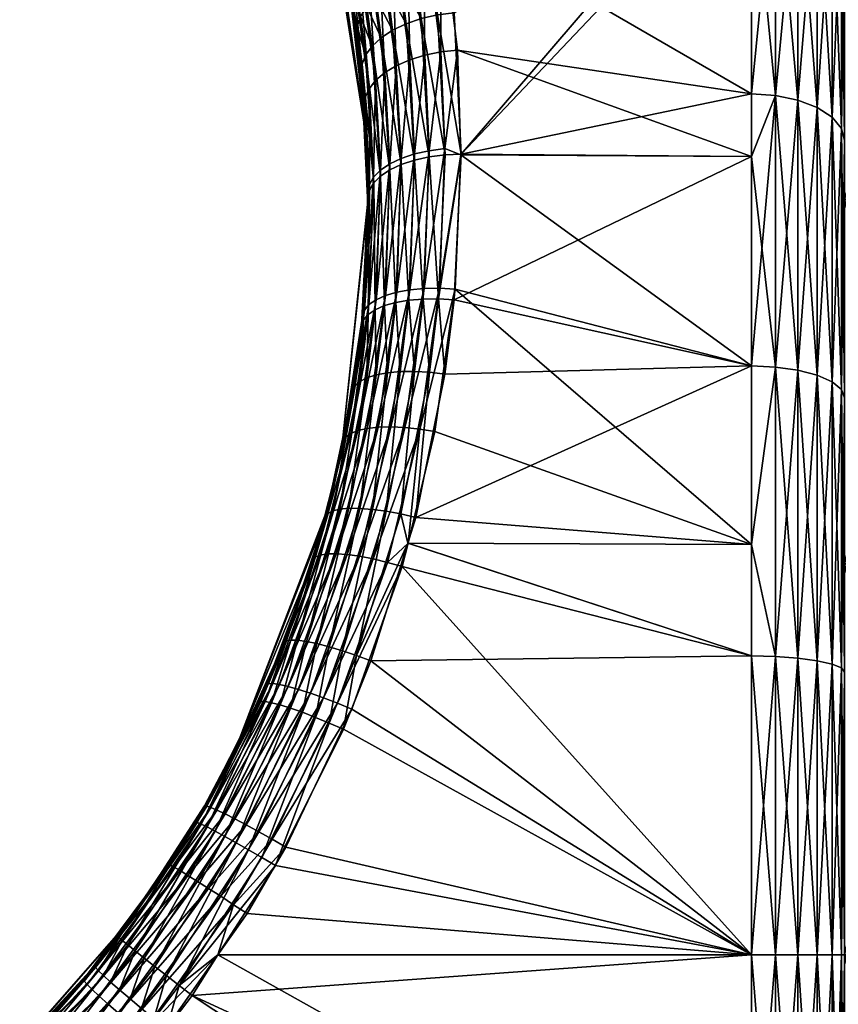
# Model space of a CAD drawing. Extents: x -0.052 to 0.015, y -0.104 to -0.001.
# Tile 10 of 256: x -0.025 to -0.016, y -0.086 to -0.076. Entities that reach past the tile are written whole.
import ezdxf

# ---------------------------------------------------------------- set-up
doc = ezdxf.new("R2010")
doc.units = 0
doc.layers.add('mesh', color=7, linetype='CONTINUOUS')

msp = doc.modelspace()

# ---------------------------------------------------------------- meshes
at = {"layer": 'mesh'}
mesh = msp.add_polyface(dxfattribs=at)
corners = [(-0.0158, -0.081494, 0.015366), (-0.0148, -0.077579, 0.013744), (-0.0148, -0.081494, 0.015366), (-0.0158, -0.077579, 0.013744), (-0.0148, -0.074217, 0.011165), (-0.0158, -0.074217, 0.011165), (-0.0158, -0.074217, -0.011793), (-0.0148, -0.077579, -0.014372), (-0.0148, -0.074217, -0.011793), (-0.0158, -0.077579, -0.014372), (-0.0148, -0.081494, -0.015994), (-0.0158, -0.081494, -0.015994), (-0.0158, -0.07971, -0.016759), (-0.0158, -0.076945, -0.015469), (-0.0158, -0.074446, -0.01372), (-0.0158, -0.082656, -0.017548), (-0.0158, -0.074446, 0.013092), (-0.0158, -0.076945, 0.014841), (-0.0158, -0.07971, 0.016131), (-0.0158, -0.082656, 0.01692), (-0.016093, -0.079468, 0.016795), (-0.015934, -0.079539, 0.0166), (-0.016093, -0.082534, 0.017617), (-0.015934, -0.076695, 0.015274), (-0.016093, -0.076592, 0.015454), (-0.015934, -0.074125, 0.013475), (-0.016093, -0.073992, 0.013633), (-0.016093, -0.073992, -0.014261), (-0.015934, -0.076695, -0.015902), (-0.015934, -0.074125, -0.014103), (-0.016093, -0.076592, -0.016082), (-0.015934, -0.079539, -0.017228), (-0.016093, -0.079468, -0.017423), (-0.015934, -0.08257, -0.018041), (-0.016093, -0.082534, -0.018245), (-0.015834, -0.079621, 0.016374), (-0.015934, -0.08257, 0.017413), (-0.015834, -0.076816, 0.015066), (-0.015834, -0.07428, 0.01329), (-0.015834, -0.076816, -0.015694), (-0.015834, -0.07428, -0.013918), (-0.015834, -0.079621, -0.017002), (-0.015834, -0.082611, -0.017803), (-0.015834, -0.082611, 0.017175), (-0.0158, -0.072289, 0.010935), (-0.0148, -0.050572, 0.016329), (-0.0148, -0.083403, 0.016321), (-0.014772, -0.051885, -0.017693), (-0.014766, -0.083403, -0.017717), (-0.014666, -0.083403, -0.017958), (-0.0148, -0.05055, -0.017458), (-0.0148, -0.083403, -0.017458), (-0.014772, -0.051885, 0.016555), (-0.014766, -0.083403, 0.01658), (-0.014689, -0.053049, 0.016749), (-0.014666, -0.083403, 0.016821)]
mesh.append_faces([[corners[k] for k in face] for face in [(0, 1, 2, 2), (3, 1, 0, 0), (3, 4, 1, 1), (5, 4, 3, 3), (6, 7, 8, 8), (9, 7, 6, 6), (9, 10, 7, 7), (11, 10, 9, 9), (9, 12, 11, 11), (9, 13, 12, 12), (6, 13, 9, 9), (6, 14, 13, 13), (12, 15, 11, 11), (3, 16, 5, 5), (3, 17, 16, 16), (0, 17, 3, 3), (0, 18, 17, 17), (0, 19, 18, 18), (20, 21, 22, 22), (20, 23, 21, 21), (24, 23, 20, 20), (24, 25, 23, 23), (26, 25, 24, 24), (27, 28, 29, 29), (30, 28, 27, 27), (30, 31, 28, 28), (32, 31, 30, 30), (32, 33, 31, 31), (34, 33, 32, 32), (21, 35, 36, 36), (21, 37, 35, 35), (23, 37, 21, 21), (23, 38, 37, 37), (25, 38, 23, 23), (29, 39, 40, 40), (28, 39, 29, 29), (28, 41, 39, 39), (31, 41, 28, 28), (31, 42, 41, 41), (33, 42, 31, 31), (35, 18, 43, 43), (35, 17, 18, 18), (37, 17, 35, 35), (37, 16, 17, 17), (38, 16, 37, 37), (38, 44, 16, 16), (40, 13, 14, 14), (39, 13, 40, 40), (39, 12, 13, 13), (41, 12, 39, 39), (41, 15, 12, 12), (42, 15, 41, 41), (2, 45, 46, 46), (47, 48, 49, 49), (50, 51, 48, 48), (46, 52, 53, 53), (54, 55, 53, 53)]])
mesh = msp.add_polyface(dxfattribs=at)
corners = [(-0.0158, -0.074217, 0.011165), (-0.0148, -0.071637, 0.007803), (-0.0148, -0.074217, 0.011165), (-0.0158, -0.071637, 0.007803), (-0.0148, -0.070015, 0.003887), (-0.0158, -0.070015, 0.003887), (-0.0148, -0.069462, -0.000314), (-0.0158, -0.069462, -0.000314), (-0.0148, -0.070015, -0.004515), (-0.0158, -0.070015, -0.004515), (-0.0148, -0.071637, -0.008431), (-0.0158, -0.071637, -0.008431), (-0.0148, -0.074217, -0.011793), (-0.0158, -0.074217, -0.011793), (-0.0158, -0.068461, -0.003353), (-0.0158, -0.072289, -0.011563), (-0.0158, -0.07054, -0.009064), (-0.0158, -0.069251, -0.006299), (-0.0158, -0.074446, -0.01372), (-0.0158, -0.069251, 0.005671), (-0.0158, -0.07054, 0.008436), (-0.0158, -0.072289, 0.010935), (-0.0158, -0.074446, 0.013092), (-0.016093, -0.073992, 0.013633), (-0.015934, -0.071906, 0.011256), (-0.015934, -0.074125, 0.013475), (-0.016093, -0.071748, 0.011389), (-0.015934, -0.070107, 0.008686), (-0.016093, -0.069927, 0.00879), (-0.015934, -0.068781, 0.005842), (-0.016093, -0.069927, -0.009418), (-0.015934, -0.071906, -0.011884), (-0.015934, -0.070107, -0.009314), (-0.016093, -0.071748, -0.012017), (-0.015934, -0.074125, -0.014103), (-0.016093, -0.073992, -0.014261), (-0.015834, -0.072091, 0.011101), (-0.015834, -0.07428, 0.01329), (-0.015834, -0.070316, 0.008565), (-0.015834, -0.069007, 0.00576), (-0.015834, -0.070316, -0.009193), (-0.015934, -0.068781, -0.00647), (-0.015834, -0.072091, -0.011729), (-0.015834, -0.07428, -0.013918), (-0.015834, -0.069007, -0.006388), (-0.0148, -0.05055, -0.017458), (-0.0148, -0.077579, -0.014372), (-0.0148, -0.081494, -0.015994), (-0.0148, -0.077579, 0.013744), (-0.0148, -0.050572, 0.016329), (-0.0148, -0.081494, 0.015366)]
mesh.append_faces([[corners[k] for k in face] for face in [(0, 1, 2, 2), (3, 1, 0, 0), (3, 4, 1, 1), (5, 4, 3, 3), (5, 6, 4, 4), (7, 6, 5, 5), (7, 8, 6, 6), (9, 8, 7, 7), (9, 10, 8, 8), (11, 10, 9, 9), (11, 12, 10, 10), (13, 12, 11, 11), (7, 14, 9, 9), (11, 15, 13, 13), (11, 16, 15, 15), (9, 16, 11, 11), (9, 17, 16, 16), (15, 18, 13, 13), (3, 19, 5, 5), (3, 20, 19, 19), (0, 20, 3, 3), (0, 21, 20, 20), (22, 21, 0, 0), (23, 24, 25, 25), (26, 24, 23, 23), (26, 27, 24, 24), (28, 27, 26, 26), (28, 29, 27, 27), (30, 31, 32, 32), (33, 31, 30, 30), (33, 34, 31, 31), (35, 34, 33, 33), (25, 36, 37, 37), (24, 36, 25, 25), (24, 38, 36, 36), (27, 38, 24, 24), (27, 39, 38, 38), (29, 39, 27, 27), (32, 40, 41, 41), (32, 42, 40, 40), (31, 42, 32, 32), (31, 43, 42, 42), (34, 43, 31, 31), (36, 21, 37, 37), (36, 20, 21, 21), (38, 20, 36, 36), (38, 19, 20, 20), (39, 19, 38, 38), (44, 16, 17, 17), (40, 16, 44, 44), (40, 15, 16, 16), (42, 15, 40, 40), (42, 18, 15, 15), (43, 18, 42, 42), (45, 12, 46, 46), (47, 45, 46, 46), (48, 49, 50, 50)]])
mesh = msp.add_polyface(dxfattribs=at)
corners = [(-0.043417, -0.08646, -0.017754), (-0.043019, -0.086837, -0.017707), (-0.044439, -0.08522, -0.000317), (-0.045154, -0.071047, -0.000686), (-0.043636, -0.068952, 0.001483), (-0.043567, -0.068874, 0.000237), (-0.043842, -0.069189, 0.003158), (-0.043592, -0.068901, -0.00147), (-0.043752, -0.069084, -0.00317), (-0.043469, -0.086404, 0.017131), (-0.044078, -0.085695, 0.017175), (-0.043019, -0.086837, 0.017078), (-0.041835, -0.087896, -0.000142), (-0.025749, -0.087698, -0.000171), (-0.024907, -0.086956, -0.017701), (-0.024732, -0.086767, -0.017717), (-0.024737, -0.086762, 0.017087), (-0.02505, -0.087092, 0.017056), (-0.02344, -0.085282, -0.000308), (-0.043474, -0.086422, 0.01731), (-0.02505, -0.087115, 0.017239), (-0.023975, -0.085961, 0.017162), (-0.025427, -0.08743, 0.017008), (-0.023967, -0.085976, 0.01734), (-0.024906, -0.086978, -0.017883), (-0.023847, -0.085832, -0.017974), (-0.043422, -0.086479, -0.017934), (-0.044424, -0.085268, -0.017988), (-0.04227, -0.08757, -0.017803), (-0.042273, -0.087545, -0.017617), (-0.024829, -0.087426, 0.01785), (-0.0236, -0.086322, 0.018039), (-0.024728, -0.087546, 0.017947), (-0.043664, -0.086755, -0.018538), (-0.044814, -0.08556, -0.018681), (-0.04377, -0.086862, -0.018637), (-0.024914, -0.08732, 0.017726), (-0.023711, -0.086224, 0.01794), (-0.043573, -0.08666, -0.018415), (-0.044699, -0.085474, -0.018581), (-0.044599, -0.0854, -0.018458), (-0.043627, -0.086601, 0.017791), (-0.043718, -0.086695, 0.017915), (-0.044466, -0.085582, 0.017829), (-0.02498, -0.087231, 0.01758), (-0.023805, -0.086137, 0.017816), (-0.023881, -0.086066, 0.017672), (-0.043501, -0.08658, -0.018269), (-0.042332, -0.087695, -0.018148), (-0.044519, -0.08534, -0.018315), (-0.043554, -0.086523, 0.017646), (-0.044387, -0.085519, 0.017686), (-0.025026, -0.087161, 0.017415), (-0.023936, -0.086012, 0.017511), (-0.024881, -0.087024, -0.018059), (-0.024834, -0.087091, -0.018223), (-0.023815, -0.085866, -0.018145), (-0.04345, -0.086519, -0.018107), (-0.04229, -0.08762, -0.017982), (-0.04446, -0.085296, -0.018156), (-0.043503, -0.086462, 0.017484), (-0.044329, -0.085472, 0.017527), (-0.044294, -0.085442, 0.017358), (-0.043825, -0.086802, 0.018013), (-0.04276, -0.088102, 0.017961), (-0.043944, -0.086918, 0.018083), (-0.042652, -0.087965, 0.017896), (-0.042555, -0.087838, 0.0178), (-0.042474, -0.087724, 0.017677), (-0.042411, -0.087629, 0.017529), (-0.042368, -0.087554, 0.017363), (-0.042348, -0.087504, 0.017185)]
mesh.append_faces([[corners[k] for k in face] for face in [(0, 1, 2, 2), (3, 4, 5, 5), (3, 6, 4, 4), (3, 7, 8, 8), (2, 9, 10, 10), (2, 11, 9, 9), (1, 11, 2, 2), (1, 12, 11, 11), (13, 14, 15, 15), (13, 16, 17, 17), (15, 18, 16, 16), (19, 9, 11, 11), (20, 16, 21, 21), (20, 17, 16, 16), (22, 17, 20, 20), (21, 23, 20, 20), (24, 15, 14, 14), (25, 15, 24, 24), (26, 0, 27, 27), (26, 1, 0, 0), (28, 1, 26, 26), (28, 29, 1, 1), (30, 31, 32, 32), (33, 34, 35, 35), (36, 37, 30, 30), (38, 39, 33, 33), (40, 39, 38, 38), (41, 42, 43, 43), (44, 45, 36, 36), (46, 45, 44, 44), (47, 38, 48, 48), (47, 40, 38, 38), (49, 40, 47, 47), (50, 41, 51, 51), (52, 46, 44, 44), (53, 46, 52, 52), (54, 55, 56, 56), (57, 47, 58, 58), (57, 49, 47, 47), (59, 49, 57, 57), (60, 50, 61, 61), (20, 53, 52, 52), (23, 53, 20, 20), (24, 54, 25, 25), (26, 57, 28, 28), (26, 59, 57, 57), (27, 59, 26, 26), (19, 60, 62, 62), (62, 9, 19, 19), (62, 10, 9, 9), (63, 64, 65, 65), (42, 66, 63, 63), (41, 67, 42, 42), (50, 68, 41, 41), (60, 69, 50, 50), (19, 70, 60, 60), (11, 71, 19, 19)]])
mesh = msp.add_polyface(dxfattribs=at)
corners = [(-0.020934, -0.076929, 0.000125), (-0.021291, -0.074491, -0.013555), (-0.021352, -0.074287, -0.013344), (-0.021037, -0.075823, -0.01467), (-0.020989, -0.076226, -0.014963), (-0.021491, -0.073766, 0.000221), (-0.0214, -0.074075, 0.012526), (-0.021352, -0.074286, 0.012717), (-0.021122, -0.07529, 0.013624), (-0.020956, -0.076578, 0.014576), (-0.020948, -0.076484, 0.014728), (-0.021124, -0.075178, 0.013773), (-0.021417, -0.073945, 0.012671), (-0.020983, -0.076127, -0.015114), (-0.021035, -0.075719, -0.01482), (-0.021303, -0.074367, -0.013701), (-0.021689, -0.073113, -0.012416), (-0.020809, -0.074745, 0.014267), (-0.020979, -0.07332, 0.013213), (-0.020663, -0.07466, 0.014345), (-0.021127, -0.073426, 0.013144), (-0.021003, -0.073878, -0.014182), (-0.020566, -0.075248, -0.015403), (-0.020855, -0.073779, -0.014254), (-0.020711, -0.075324, -0.015323), (-0.020932, -0.074843, 0.014168), (-0.020738, -0.076216, 0.015135), (-0.021248, -0.073546, 0.013051), (-0.021125, -0.07399, -0.014087), (-0.020835, -0.075412, -0.015221), (-0.020777, -0.075841, -0.015518), (-0.020654, -0.07576, -0.015622), (-0.020837, -0.0763, 0.015012), (-0.021028, -0.07495, 0.014049), (-0.02134, -0.073676, 0.012938), (-0.021218, -0.074112, -0.013972), (-0.020932, -0.075509, -0.0151), (-0.020875, -0.075931, -0.015396), (-0.020684, -0.07726, -0.016376), (-0.020907, -0.07639, 0.014875), (-0.021093, -0.075063, 0.013916), (-0.021396, -0.073811, 0.01281), (-0.021278, -0.074239, -0.013841), (-0.020999, -0.075613, -0.014965), (-0.020945, -0.076027, -0.01526), (-0.020784, -0.077327, -0.01625), (-0.020857, -0.077401, -0.01611)]
mesh.append_faces([[corners[k] for k in face] for face in [(0, 1, 2, 2), (0, 3, 1, 1), (4, 3, 0, 0), (5, 6, 7, 7), (0, 8, 9, 9), (0, 7, 8, 8), (2, 7, 0, 0), (2, 5, 7, 7), (10, 9, 11, 11), (12, 7, 6, 6), (11, 7, 12, 12), (11, 8, 7, 7), (9, 8, 11, 11), (13, 3, 4, 4), (14, 3, 13, 13), (14, 1, 3, 3), (15, 1, 14, 14), (15, 2, 1, 1), (16, 2, 15, 15), (17, 18, 19, 19), (20, 18, 17, 17), (21, 22, 23, 23), (24, 22, 21, 21), (25, 17, 26, 26), (25, 20, 17, 17), (27, 20, 25, 25), (28, 24, 21, 21), (29, 24, 28, 28), (30, 31, 29, 29), (32, 25, 26, 26), (33, 25, 32, 32), (33, 27, 25, 25), (34, 27, 33, 33), (35, 29, 28, 28), (36, 29, 35, 35), (36, 30, 29, 29), (37, 30, 36, 36), (37, 38, 30, 30), (39, 33, 32, 32), (40, 33, 39, 39), (40, 34, 33, 33), (41, 34, 40, 40), (42, 36, 35, 35), (43, 36, 42, 42), (43, 37, 36, 36), (44, 37, 43, 43), (44, 45, 37, 37), (10, 40, 39, 39), (11, 40, 10, 10), (11, 41, 40, 40), (12, 41, 11, 11), (15, 43, 42, 42), (14, 43, 15, 15), (14, 44, 43, 43), (13, 44, 14, 14), (13, 46, 44, 44)]])
mesh = msp.add_polyface(dxfattribs=at)
corners = [(-0.020137, -0.074509, 0.014421), (-0.0168, -0.076445, 0.015707), (-0.019959, -0.075976, 0.015427), (-0.0168, -0.073804, 0.013858), (-0.02037, -0.073437, 0.013522), (-0.0168, -0.073453, -0.014136), (-0.020047, -0.075116, -0.015491), (-0.019994, -0.075574, -0.0158), (-0.02032, -0.073599, -0.014311), (-0.0168, -0.073804, -0.014486), (-0.0168, -0.076445, -0.016335), (-0.016541, -0.076462, -0.016306), (-0.016541, -0.073826, -0.01446), (-0.016541, -0.073826, 0.013832), (-0.016541, -0.076462, 0.015678), (-0.0163, -0.07389, 0.013755), (-0.0163, -0.076512, 0.015591), (-0.0163, -0.076512, -0.016219), (-0.0163, -0.07389, -0.014383), (-0.016093, -0.073992, 0.013633), (-0.016093, -0.076592, 0.015454), (-0.016093, -0.076592, -0.016082), (-0.016093, -0.073992, -0.014261), (-0.020137, -0.075994, 0.01542), (-0.020092, -0.077033, 0.016015), (-0.020321, -0.07454, 0.014423), (-0.020507, -0.073637, -0.01432), (-0.020228, -0.075142, -0.015489), (-0.020173, -0.075596, -0.015795), (-0.020309, -0.076029, 0.015385), (-0.02026, -0.077055, 0.015976), (-0.020498, -0.074591, 0.014397), (-0.020627, -0.073167, 0.013272), (-0.020688, -0.073698, -0.014301), (-0.020403, -0.075187, -0.015459), (-0.020347, -0.075636, -0.015763), (-0.020091, -0.0771, -0.016679), (-0.02026, -0.077121, -0.016639), (-0.02047, -0.076078, 0.015325), (-0.020663, -0.07466, 0.014345), (-0.02081, -0.073232, 0.013257), (-0.020855, -0.073779, -0.014254), (-0.020566, -0.075248, -0.015403), (-0.020509, -0.075691, -0.015705), (-0.020418, -0.077156, -0.016574), (-0.020615, -0.076142, 0.015241), (-0.020809, -0.074745, 0.014267), (-0.020711, -0.075324, -0.015323), (-0.020654, -0.07576, -0.015622), (-0.020561, -0.077203, -0.016485), (-0.020738, -0.076216, 0.015135), (-0.020835, -0.075412, -0.015221), (-0.020777, -0.075841, -0.015518), (-0.019917, -0.077093, -0.016692)]
mesh.append_faces([[corners[k] for k in face] for face in [(0, 1, 2, 2), (0, 3, 1, 1), (4, 3, 0, 0), (5, 6, 7, 7), (5, 8, 6, 6), (9, 10, 11, 11), (12, 9, 11, 11), (13, 1, 3, 3), (14, 1, 13, 13), (14, 15, 16, 16), (13, 15, 14, 14), (12, 17, 18, 18), (11, 17, 12, 12), (16, 19, 20, 20), (15, 19, 16, 16), (18, 21, 22, 22), (17, 21, 18, 18), (23, 2, 24, 24), (23, 0, 2, 2), (23, 25, 0, 0), (26, 6, 8, 8), (27, 6, 26, 26), (27, 7, 6, 6), (28, 7, 27, 27), (29, 23, 30, 30), (29, 25, 23, 23), (31, 25, 29, 29), (31, 32, 25, 25), (33, 27, 26, 26), (34, 27, 33, 33), (34, 28, 27, 27), (35, 28, 34, 34), (35, 36, 28, 28), (37, 36, 35, 35), (38, 31, 29, 29), (39, 31, 38, 38), (39, 40, 31, 31), (41, 34, 33, 33), (42, 34, 41, 41), (42, 35, 34, 34), (43, 35, 42, 42), (43, 37, 35, 35), (44, 37, 43, 43), (45, 39, 38, 38), (46, 39, 45, 45), (47, 43, 42, 42), (48, 43, 47, 47), (48, 44, 43, 43), (49, 44, 48, 48), (50, 46, 45, 45), (51, 48, 47, 47), (52, 49, 48, 48), (7, 53, 5, 5), (53, 9, 5, 5), (53, 10, 9, 9), (28, 53, 7, 7), (36, 53, 28, 28)]])
mesh = msp.add_polyface(dxfattribs=at)
corners = [(-0.020934, -0.076929, 0.000125), (-0.020918, -0.0775, 0.015145), (-0.020924, -0.077634, 0.015213), (-0.020956, -0.076578, 0.014576), (-0.021206, -0.080311, -0.000097), (-0.020977, -0.078832, 0.015825), (-0.020948, -0.076484, 0.014728), (-0.020903, -0.077418, 0.015299), (-0.020957, -0.078768, 0.015981), (-0.021178, -0.080178, 0.016358), (-0.020983, -0.076127, -0.015114), (-0.020989, -0.076226, -0.014963), (-0.020902, -0.077479, -0.015961), (-0.020966, -0.078871, -0.016655), (-0.020987, -0.078933, -0.016498), (-0.021057, -0.079581, -0.016947), (-0.02061, -0.078576, 0.016519), (-0.020469, -0.078551, 0.016612), (-0.020809, -0.080026, 0.017068), (-0.02071, -0.079441, -0.017492), (-0.020572, -0.079429, -0.017588), (-0.020619, -0.078685, -0.017194), (-0.020732, -0.078612, 0.016406), (-0.020929, -0.080039, 0.016952), (-0.020685, -0.077197, 0.015714), (-0.020562, -0.077138, 0.015823), (-0.020738, -0.076216, 0.015135), (-0.020615, -0.076142, 0.015241), (-0.020684, -0.07726, -0.016376), (-0.020561, -0.077203, -0.016485), (-0.020777, -0.075841, -0.015518), (-0.020741, -0.078719, -0.01708), (-0.020831, -0.079463, -0.017377), (-0.020832, -0.078657, 0.016276), (-0.021028, -0.080061, 0.016819), (-0.020785, -0.077264, 0.015588), (-0.020837, -0.0763, 0.015012), (-0.020784, -0.077327, -0.01625), (-0.020875, -0.075931, -0.015396), (-0.020842, -0.078763, -0.01695), (-0.020931, -0.079495, -0.017245), (-0.020908, -0.078709, 0.016133), (-0.021104, -0.080092, 0.016673), (-0.020858, -0.077339, 0.015448), (-0.020907, -0.07639, 0.014875), (-0.020857, -0.077401, -0.01611), (-0.020945, -0.076027, -0.01526), (-0.020917, -0.078814, -0.016807), (-0.021007, -0.079534, -0.0171), (-0.020921, -0.077634, -0.015844)]
mesh.append_faces([[corners[k] for k in face] for face in [(0, 1, 2, 2), (0, 3, 1, 1), (4, 2, 5, 5), (6, 1, 3, 3), (7, 1, 6, 6), (7, 2, 1, 1), (8, 2, 7, 7), (8, 5, 2, 2), (9, 5, 8, 8), (10, 11, 12, 12), (13, 14, 15, 15), (16, 17, 18, 18), (19, 20, 21, 21), (22, 16, 23, 23), (24, 25, 22, 22), (26, 27, 24, 24), (28, 29, 30, 30), (31, 21, 28, 28), (31, 19, 21, 21), (32, 19, 31, 31), (33, 22, 34, 34), (33, 24, 22, 22), (35, 24, 33, 33), (35, 26, 24, 24), (36, 26, 35, 35), (37, 28, 38, 38), (37, 31, 28, 28), (39, 31, 37, 37), (39, 32, 31, 31), (40, 32, 39, 39), (41, 33, 42, 42), (41, 35, 33, 33), (43, 35, 41, 41), (43, 36, 35, 35), (44, 36, 43, 43), (45, 37, 46, 46), (45, 39, 37, 37), (47, 39, 45, 45), (47, 40, 39, 39), (48, 40, 47, 47), (8, 43, 41, 41), (7, 43, 8, 8), (7, 44, 43, 43), (6, 44, 7, 7), (12, 45, 10, 10), (12, 47, 45, 45), (13, 47, 12, 12), (13, 48, 47, 47), (15, 48, 13, 13), (4, 14, 49, 49), (49, 2, 4, 4), (49, 0, 2, 2), (49, 11, 0, 0), (13, 49, 14, 14), (12, 49, 13, 13), (11, 49, 12, 12)]])
mesh = msp.add_polyface(dxfattribs=at)
corners = [(-0.019959, -0.075976, 0.015427), (-0.0168, -0.076445, 0.015707), (-0.0168, -0.077119, 0.016022), (-0.019993, -0.078657, -0.017423), (-0.0168, -0.079368, -0.017698), (-0.0168, -0.077119, -0.01665), (-0.020092, -0.079455, -0.01773), (-0.016541, -0.076462, 0.015678), (-0.016541, -0.079379, 0.017038), (-0.0168, -0.079368, 0.01707), (-0.016541, -0.076462, -0.016306), (-0.016541, -0.079379, -0.017666), (-0.0168, -0.076445, -0.016335), (-0.0163, -0.076512, 0.015591), (-0.0163, -0.079414, 0.016944), (-0.0163, -0.079414, -0.017572), (-0.0163, -0.076512, -0.016219), (-0.016093, -0.076592, 0.015454), (-0.016093, -0.079468, 0.016795), (-0.016093, -0.079468, -0.017423), (-0.016093, -0.076592, -0.016082), (-0.020151, -0.078533, 0.016728), (-0.019982, -0.078541, 0.016747), (-0.020363, -0.080047, 0.017288), (-0.020161, -0.078647, -0.017403), (-0.020258, -0.079436, -0.017708), (-0.020315, -0.078536, 0.016682), (-0.020522, -0.08003, 0.017239), (-0.020092, -0.077033, 0.016015), (-0.02026, -0.077055, 0.015976), (-0.020137, -0.075994, 0.01542), (-0.02026, -0.077121, -0.016639), (-0.020091, -0.0771, -0.016679), (-0.020325, -0.078649, -0.017357), (-0.02042, -0.079427, -0.01766), (-0.020469, -0.078551, 0.016612), (-0.020672, -0.080023, 0.017165), (-0.020419, -0.07709, 0.015911), (-0.020309, -0.076029, 0.015385), (-0.02047, -0.076078, 0.015325), (-0.020418, -0.077156, -0.016574), (-0.020479, -0.078662, -0.017287), (-0.020572, -0.079429, -0.017588), (-0.02061, -0.078576, 0.016519), (-0.020562, -0.077138, 0.015823), (-0.020615, -0.076142, 0.015241), (-0.020561, -0.077203, -0.016485), (-0.020619, -0.078685, -0.017194), (-0.020732, -0.078612, 0.016406), (-0.020685, -0.077197, 0.015714), (-0.020684, -0.07726, -0.016376), (-0.019921, -0.077099, 0.016064), (-0.019917, -0.077093, -0.016692)]
mesh.append_faces([[corners[k] for k in face] for face in [(0, 1, 2, 2), (3, 4, 5, 5), (3, 6, 4, 4), (7, 2, 1, 1), (8, 2, 7, 7), (8, 9, 2, 2), (10, 4, 11, 11), (10, 5, 4, 4), (12, 5, 10, 10), (8, 13, 14, 14), (7, 13, 8, 8), (10, 15, 16, 16), (11, 15, 10, 10), (14, 17, 18, 18), (13, 17, 14, 14), (16, 19, 20, 20), (15, 19, 16, 16), (21, 22, 23, 23), (24, 6, 3, 3), (25, 6, 24, 24), (26, 21, 27, 27), (26, 28, 21, 21), (29, 28, 26, 26), (29, 30, 28, 28), (31, 24, 32, 32), (33, 24, 31, 31), (33, 25, 24, 24), (34, 25, 33, 33), (35, 26, 36, 36), (35, 29, 26, 26), (37, 29, 35, 35), (37, 38, 29, 29), (39, 38, 37, 37), (40, 33, 31, 31), (41, 33, 40, 40), (41, 34, 33, 33), (42, 34, 41, 41), (43, 37, 35, 35), (44, 37, 43, 43), (44, 39, 37, 37), (45, 39, 44, 44), (46, 41, 40, 40), (47, 41, 46, 46), (47, 42, 41, 41), (48, 44, 43, 43), (49, 45, 44, 44), (50, 47, 46, 46), (51, 9, 22, 22), (51, 2, 9, 9), (0, 2, 51, 51), (52, 5, 12, 12), (3, 5, 52, 52), (21, 51, 22, 22), (28, 51, 21, 21), (28, 0, 51, 51), (24, 52, 32, 32), (24, 3, 52, 52)]])
mesh = msp.add_polyface(dxfattribs=at)
corners = [(-0.0168, -0.081285, 0.017584), (-0.020489, -0.08127, 0.01764), (-0.020199, -0.080073, 0.017311), (-0.019982, -0.078541, 0.016747), (-0.0168, -0.079368, 0.01707), (-0.0168, -0.079368, -0.017698), (-0.020405, -0.080995, -0.018207), (-0.0168, -0.081285, -0.018212), (-0.020092, -0.079455, -0.01773), (-0.021178, -0.080178, 0.016358), (-0.021384, -0.080977, 0.016595), (-0.021206, -0.080311, -0.000097), (-0.02108, -0.079634, -0.016788), (-0.020987, -0.078933, -0.016498), (-0.020977, -0.078832, 0.015825), (-0.016541, -0.079379, 0.017038), (-0.016541, -0.079379, -0.017666), (-0.0163, -0.079414, 0.016944), (-0.016541, -0.082489, 0.017871), (-0.0163, -0.082506, -0.018401), (-0.0163, -0.079414, -0.017572), (-0.016541, -0.082489, -0.018499), (-0.016093, -0.079468, 0.016795), (-0.0163, -0.082506, 0.017773), (-0.016093, -0.082534, -0.018245), (-0.016093, -0.079468, -0.017423), (-0.021155, -0.080132, 0.016518), (-0.020957, -0.078768, 0.015981), (-0.021481, -0.08142, 0.016897), (-0.020363, -0.080047, 0.017288), (-0.020258, -0.079436, -0.017708), (-0.020566, -0.080958, -0.018183), (-0.021057, -0.079581, -0.016947), (-0.020522, -0.08003, 0.017239), (-0.020864, -0.081441, 0.017634), (-0.020151, -0.078533, 0.016728), (-0.02042, -0.079427, -0.01766), (-0.020723, -0.080929, -0.018132), (-0.020672, -0.080023, 0.017165), (-0.02101, -0.081413, 0.017558), (-0.020315, -0.078536, 0.016682), (-0.020572, -0.079429, -0.017588), (-0.02087, -0.080909, -0.018057), (-0.020809, -0.080026, 0.017068), (-0.021143, -0.081395, 0.017459), (-0.020469, -0.078551, 0.016612), (-0.02071, -0.079441, -0.017492), (-0.021005, -0.080898, -0.017959), (-0.02126, -0.081386, 0.01734), (-0.020929, -0.080039, 0.016952), (-0.02061, -0.078576, 0.016519), (-0.020831, -0.079463, -0.017377), (-0.021123, -0.080897, -0.017841), (-0.021357, -0.081387, 0.017204), (-0.021028, -0.080061, 0.016819), (-0.020732, -0.078612, 0.016406), (-0.020931, -0.079495, -0.017245), (-0.021221, -0.080906, -0.017706), (-0.021104, -0.080092, 0.016673), (-0.021431, -0.081399, 0.017055), (-0.020832, -0.078657, 0.016276), (-0.021007, -0.079534, -0.0171), (-0.021296, -0.080924, -0.017558), (-0.020908, -0.078709, 0.016133), (-0.021346, -0.080952, -0.017401), (-0.021371, -0.080988, -0.01724)]
mesh.append_faces([[corners[k] for k in face] for face in [(0, 1, 2, 2), (3, 0, 2, 2), (3, 4, 0, 0), (5, 6, 7, 7), (5, 8, 6, 6), (9, 10, 11, 11), (12, 13, 11, 11), (11, 14, 9, 9), (0, 4, 15, 15), (16, 5, 7, 7), (15, 17, 18, 18), (16, 19, 20, 20), (21, 19, 16, 16), (17, 22, 23, 23), (20, 24, 25, 25), (19, 24, 20, 20), (26, 9, 27, 27), (26, 10, 9, 9), (28, 10, 26, 26), (29, 2, 1, 1), (29, 3, 2, 2), (30, 6, 8, 8), (31, 6, 30, 30), (13, 12, 32, 32), (33, 29, 34, 34), (33, 35, 29, 29), (36, 31, 30, 30), (37, 31, 36, 36), (38, 33, 39, 39), (38, 40, 33, 33), (41, 37, 36, 36), (42, 37, 41, 41), (43, 38, 44, 44), (43, 45, 38, 38), (46, 42, 41, 41), (47, 42, 46, 46), (48, 43, 44, 44), (49, 43, 48, 48), (49, 50, 43, 43), (51, 47, 46, 46), (52, 47, 51, 51), (53, 49, 48, 48), (54, 49, 53, 53), (54, 55, 49, 49), (56, 52, 51, 51), (57, 52, 56, 56), (58, 54, 59, 59), (58, 60, 54, 54), (61, 57, 56, 56), (62, 57, 61, 61), (26, 63, 58, 58), (27, 63, 26, 26), (32, 62, 61, 61), (64, 62, 32, 32), (12, 11, 65, 65), (32, 65, 64, 64), (32, 12, 65, 65)]])
mesh = msp.add_polyface(dxfattribs=at)
corners = [(-0.0168, -0.082483, 0.017905), (-0.020489, -0.08127, 0.01764), (-0.0168, -0.081285, 0.017584), (-0.02055, -0.081522, 0.017709), (-0.0168, -0.085695, 0.018186), (-0.021092, -0.083056, 0.017997), (-0.021801, -0.084536, 0.01815), (-0.0168, -0.085695, -0.018814), (-0.021183, -0.083271, -0.018654), (-0.021912, -0.084736, -0.018789), (-0.020887, -0.082535, -0.018542), (-0.0168, -0.082483, -0.018533), (-0.020491, -0.08127, -0.018267), (-0.0168, -0.081285, -0.018212), (-0.020405, -0.080995, -0.018207), (-0.016541, -0.079379, 0.017038), (-0.016541, -0.082489, 0.017871), (-0.016541, -0.085695, 0.018152), (-0.016541, -0.085695, -0.01878), (-0.016541, -0.082489, -0.018499), (-0.016541, -0.079379, -0.017666), (-0.0163, -0.082506, 0.017773), (-0.0163, -0.085695, 0.018052), (-0.0163, -0.079414, 0.016944), (-0.0163, -0.085695, -0.01868), (-0.0163, -0.082506, -0.018401), (-0.016093, -0.082534, 0.017617), (-0.016093, -0.085695, 0.017893), (-0.016093, -0.079468, 0.016795), (-0.016093, -0.085695, -0.018521), (-0.016093, -0.082534, -0.018245), (-0.021246, -0.082992, 0.017973), (-0.020709, -0.081478, 0.017685), (-0.020363, -0.080047, 0.017288), (-0.020566, -0.080958, -0.018183), (-0.021043, -0.082478, -0.018518), (-0.021336, -0.083204, -0.018631), (-0.021395, -0.082934, 0.017923), (-0.020864, -0.081441, 0.017634), (-0.020723, -0.080929, -0.018132), (-0.021194, -0.082427, -0.018467), (-0.021484, -0.083143, -0.018581), (-0.021536, -0.082884, 0.017846), (-0.02101, -0.081413, 0.017558), (-0.020522, -0.08003, 0.017239), (-0.02087, -0.080909, -0.018057), (-0.021337, -0.082385, -0.01839), (-0.021143, -0.081395, 0.017459), (-0.020672, -0.080023, 0.017165), (-0.021005, -0.080898, -0.017959), (-0.021467, -0.082351, -0.018291), (-0.021123, -0.080897, -0.017841), (-0.021221, -0.080906, -0.017706), (-0.02158, -0.082327, -0.01817), (-0.021431, -0.081399, 0.017055), (-0.021028, -0.080061, 0.016819), (-0.021357, -0.081387, 0.017204)]
mesh.append_faces([[corners[k] for k in face] for face in [(0, 1, 2, 2), (0, 3, 1, 1), (4, 3, 0, 0), (4, 5, 3, 3), (6, 5, 4, 4), (7, 8, 9, 9), (7, 10, 8, 8), (11, 10, 7, 7), (11, 12, 10, 10), (13, 12, 11, 11), (13, 14, 12, 12), (15, 16, 2, 2), (16, 0, 2, 2), (16, 4, 0, 0), (17, 4, 16, 16), (18, 11, 7, 7), (19, 11, 18, 18), (19, 13, 11, 11), (20, 13, 19, 19), (17, 21, 22, 22), (16, 21, 17, 17), (16, 23, 21, 21), (19, 24, 25, 25), (18, 24, 19, 19), (22, 26, 27, 27), (21, 26, 22, 22), (21, 28, 26, 26), (25, 29, 30, 30), (24, 29, 25, 25), (31, 3, 5, 5), (32, 3, 31, 31), (32, 1, 3, 3), (33, 1, 32, 32), (34, 12, 14, 14), (35, 12, 34, 34), (35, 10, 12, 12), (35, 8, 10, 10), (36, 8, 35, 35), (37, 32, 31, 31), (38, 32, 37, 37), (38, 33, 32, 32), (39, 35, 34, 34), (40, 35, 39, 39), (40, 36, 35, 35), (41, 36, 40, 40), (42, 38, 37, 37), (43, 38, 42, 42), (43, 44, 38, 38), (45, 40, 39, 39), (46, 40, 45, 45), (46, 41, 40, 40), (47, 48, 43, 43), (49, 46, 45, 45), (50, 46, 49, 49), (51, 50, 49, 49), (52, 53, 51, 51), (54, 55, 56, 56)]])
mesh = msp.add_polyface(dxfattribs=at)
corners = [(-0.0148, -0.089897, -0.015994), (-0.0148, -0.08918, -0.016439), (-0.0148, -0.085695, -0.016547), (-0.0148, -0.083403, -0.017458), (-0.0148, -0.081494, -0.015994), (-0.0148, -0.086336, -0.017201), (-0.0148, -0.085695, 0.015919), (-0.0148, -0.086336, 0.016064), (-0.0148, -0.087485, 0.01582), (-0.0148, -0.083403, 0.016321), (-0.0148, -0.081494, 0.015366), (-0.014766, -0.086381, 0.016319), (-0.014666, -0.086423, 0.016557), (-0.014766, -0.089268, 0.015545), (-0.014766, -0.089268, -0.016683), (-0.014766, -0.086381, -0.017456), (-0.0158, -0.085695, 0.015919), (-0.0158, -0.081494, 0.015366), (-0.0158, -0.081494, -0.015994), (-0.0158, -0.085695, -0.016547), (-0.0158, -0.089897, -0.015994), (-0.0158, -0.085695, -0.017814), (-0.0158, -0.088734, -0.017548), (-0.0158, -0.082656, -0.017548), (-0.0158, -0.082656, 0.01692), (-0.0158, -0.085695, 0.017186), (-0.0158, -0.089897, 0.015366), (-0.0158, -0.088734, 0.01692), (-0.016093, -0.088857, 0.017617), (-0.015934, -0.085695, 0.017686), (-0.015934, -0.088821, 0.017413), (-0.016093, -0.085695, 0.017893), (-0.015934, -0.08257, 0.017413), (-0.016093, -0.082534, 0.017617), (-0.015934, -0.079539, 0.0166), (-0.016093, -0.082534, -0.018245), (-0.015934, -0.085695, -0.018314), (-0.015934, -0.08257, -0.018041), (-0.016093, -0.085695, -0.018521), (-0.015934, -0.088821, -0.018041), (-0.015834, -0.088779, -0.017803), (-0.015834, -0.085695, 0.017445), (-0.015834, -0.088779, 0.017175), (-0.015834, -0.082611, 0.017175), (-0.015834, -0.079621, 0.016374), (-0.015834, -0.085695, -0.018073), (-0.015834, -0.082611, -0.017803), (-0.0158, -0.07971, 0.016131), (-0.014766, -0.083403, -0.017717), (-0.014666, -0.083403, -0.017958), (-0.014766, -0.083403, 0.01658), (-0.014666, -0.083403, 0.016821)]
mesh.append_faces([[corners[k] for k in face] for face in [(0, 1, 2, 2), (2, 3, 4, 4), (2, 5, 3, 3), (1, 5, 2, 2), (6, 7, 8, 8), (6, 9, 7, 7), (10, 9, 6, 6), (11, 12, 13, 13), (5, 14, 15, 15), (8, 11, 13, 13), (7, 11, 8, 8), (16, 6, 8, 8), (16, 10, 6, 6), (17, 10, 16, 16), (18, 2, 4, 4), (19, 2, 18, 18), (19, 0, 2, 2), (20, 0, 19, 19), (19, 21, 22, 22), (18, 21, 19, 19), (18, 23, 21, 21), (16, 24, 17, 17), (16, 25, 24, 24), (26, 25, 16, 16), (26, 27, 25, 25), (28, 29, 30, 30), (31, 29, 28, 28), (31, 32, 29, 29), (33, 32, 31, 31), (33, 34, 32, 32), (35, 36, 37, 37), (38, 36, 35, 35), (38, 39, 36, 36), (39, 40, 36, 36), (30, 41, 42, 42), (29, 41, 30, 30), (29, 43, 41, 41), (32, 43, 29, 29), (32, 44, 43, 43), (37, 45, 46, 46), (36, 45, 37, 37), (36, 40, 45, 45), (40, 22, 45, 45), (42, 25, 27, 27), (41, 25, 42, 42), (41, 24, 25, 25), (43, 24, 41, 41), (43, 47, 24, 24), (46, 21, 23, 23), (45, 21, 46, 46), (45, 22, 21, 21), (48, 15, 49, 49), (48, 5, 15, 15), (3, 5, 48, 48), (11, 50, 51, 51), (7, 50, 11, 11), (9, 50, 7, 7)]])
mesh = msp.add_polyface(dxfattribs=at)
corners = [(-0.022092, -0.082986, -0.017663), (-0.021818, -0.08234, -0.017557), (-0.022366, -0.083549, -0.000256), (-0.021505, -0.08145, 0.016735), (-0.022008, -0.082798, 0.017007), (-0.021384, -0.080977, 0.016595), (-0.021986, -0.082784, 0.017173), (-0.022649, -0.084097, 0.017322), (-0.021481, -0.08142, 0.016897), (-0.021795, -0.08232, -0.017721), (-0.022071, -0.082974, -0.01783), (-0.022675, -0.084093, -0.017773), (-0.021484, -0.083143, -0.018581), (-0.022059, -0.084649, -0.01877), (-0.021336, -0.083204, -0.018631), (-0.021624, -0.083089, -0.018504), (-0.021337, -0.082385, -0.01839), (-0.022201, -0.084566, -0.018722), (-0.021664, -0.082842, 0.017746), (-0.021536, -0.082884, 0.017846), (-0.022348, -0.084235, 0.017905), (-0.02101, -0.081413, 0.017558), (-0.021143, -0.081395, 0.017459), (-0.021467, -0.082351, -0.018291), (-0.021751, -0.083044, -0.018404), (-0.022334, -0.08449, -0.018647), (-0.021776, -0.082811, 0.017625), (-0.022454, -0.084181, 0.017783), (-0.02126, -0.081386, 0.01734), (-0.02158, -0.082327, -0.01817), (-0.021123, -0.080897, -0.017841), (-0.021863, -0.083009, -0.018283), (-0.022456, -0.084422, -0.018546), (-0.021869, -0.08279, 0.017486), (-0.022541, -0.084139, 0.017642), (-0.021357, -0.081387, 0.017204), (-0.021675, -0.082314, -0.018032), (-0.021221, -0.080906, -0.017706), (-0.021955, -0.082986, -0.018144), (-0.022561, -0.084366, -0.018423), (-0.02194, -0.082781, 0.017334), (-0.022607, -0.084111, 0.017487), (-0.021431, -0.081399, 0.017055), (-0.021296, -0.080924, -0.017558), (-0.021747, -0.082312, -0.017881), (-0.022025, -0.082974, -0.017991), (-0.022647, -0.084321, -0.018282), (-0.021104, -0.080092, 0.016673), (-0.021155, -0.080132, 0.016518), (-0.021346, -0.080952, -0.017401), (-0.022712, -0.084291, -0.018127), (-0.021371, -0.080988, -0.01724), (-0.022666, -0.084098, 0.017152), (-0.021206, -0.080311, -0.000097)]
mesh.append_faces([[corners[k] for k in face] for face in [(0, 1, 2, 2), (2, 3, 4, 4), (2, 5, 3, 3), (4, 6, 7, 7), (8, 6, 4, 4), (8, 3, 5, 5), (4, 3, 8, 8), (9, 1, 10, 10), (10, 0, 11, 11), (1, 0, 10, 10), (12, 13, 14, 14), (15, 12, 16, 16), (15, 17, 12, 12), (18, 19, 20, 20), (18, 21, 19, 19), (22, 21, 18, 18), (23, 15, 16, 16), (24, 15, 23, 23), (24, 25, 15, 15), (26, 18, 27, 27), (26, 22, 18, 18), (28, 22, 26, 26), (29, 23, 30, 30), (29, 24, 23, 23), (31, 24, 29, 29), (31, 32, 24, 24), (33, 26, 34, 34), (33, 28, 26, 26), (35, 28, 33, 33), (36, 29, 37, 37), (36, 31, 29, 29), (38, 31, 36, 36), (38, 39, 31, 31), (40, 33, 41, 41), (40, 35, 33, 33), (42, 35, 40, 40), (43, 36, 37, 37), (44, 36, 43, 43), (44, 38, 36, 36), (45, 38, 44, 44), (45, 46, 38, 38), (6, 40, 7, 7), (6, 42, 40, 40), (8, 42, 6, 6), (8, 47, 42, 42), (48, 47, 8, 8), (49, 44, 43, 43), (9, 44, 49, 49), (9, 45, 44, 44), (10, 45, 9, 9), (10, 50, 45, 45), (2, 1, 51, 51), (4, 52, 2, 2), (51, 5, 2, 2), (51, 53, 5, 5), (9, 51, 1, 1), (49, 51, 9, 9)]])
mesh = msp.add_polyface(dxfattribs=at)
corners = [(-0.02277, -0.084273, -0.01779), (-0.022675, -0.084093, -0.017773), (-0.02344, -0.085282, -0.000308), (-0.022092, -0.082986, -0.017663), (-0.022366, -0.083549, -0.000256), (-0.023053, -0.084725, 0.017181), (-0.022649, -0.084097, 0.017322), (-0.023039, -0.08473, 0.017353), (-0.021948, -0.084452, 0.01813), (-0.021801, -0.084536, 0.01815), (-0.022362, -0.085156, 0.018163), (-0.021092, -0.083056, 0.017997), (-0.021246, -0.082992, 0.017973), (-0.021336, -0.083204, -0.018631), (-0.021912, -0.084736, -0.018789), (-0.021183, -0.083271, -0.018654), (-0.022059, -0.084649, -0.01877), (-0.022753, -0.084274, -0.017961), (-0.023592, -0.08551, -0.017984), (-0.022071, -0.082974, -0.01783), (-0.022501, -0.085065, 0.018117), (-0.022091, -0.084372, 0.018081), (-0.021395, -0.082934, 0.017923), (-0.022201, -0.084566, -0.018722), (-0.021484, -0.083143, -0.018581), (-0.022948, -0.086023, -0.018796), (-0.022632, -0.084981, 0.018042), (-0.022226, -0.084299, 0.018006), (-0.021536, -0.082884, 0.017846), (-0.022334, -0.08449, -0.018647), (-0.021624, -0.083089, -0.018504), (-0.023083, -0.085918, -0.018752), (-0.022751, -0.084905, 0.017942), (-0.022348, -0.084235, 0.017905), (-0.022456, -0.084422, -0.018546), (-0.021751, -0.083044, -0.018404), (-0.023209, -0.08582, -0.01868), (-0.022854, -0.084841, 0.017819), (-0.022454, -0.084181, 0.017783), (-0.021664, -0.082842, 0.017746), (-0.022561, -0.084366, -0.018423), (-0.021863, -0.083009, -0.018283), (-0.023323, -0.08573, -0.01858), (-0.022938, -0.084789, 0.017677), (-0.022541, -0.084139, 0.017642), (-0.021776, -0.082811, 0.017625), (-0.022647, -0.084321, -0.018282), (-0.021955, -0.082986, -0.018144), (-0.023421, -0.085652, -0.018457), (-0.0235, -0.085588, -0.018313), (-0.023, -0.084752, 0.01752), (-0.022607, -0.084111, 0.017487), (-0.021869, -0.08279, 0.017486), (-0.022712, -0.084291, -0.018127), (-0.022025, -0.082974, -0.017991), (-0.023558, -0.08554, -0.018154), (-0.02194, -0.082781, 0.017334), (-0.022666, -0.084098, 0.017152), (-0.022008, -0.082798, 0.017007)]
mesh.append_faces([[corners[k] for k in face] for face in [(0, 1, 2, 2), (3, 4, 1, 1), (5, 6, 7, 7), (8, 9, 10, 10), (8, 11, 9, 9), (12, 11, 8, 8), (13, 14, 15, 15), (13, 16, 14, 14), (17, 0, 18, 18), (17, 1, 0, 0), (19, 1, 17, 17), (20, 8, 10, 10), (21, 8, 20, 20), (21, 12, 8, 8), (22, 12, 21, 21), (23, 16, 24, 24), (23, 25, 16, 16), (26, 21, 20, 20), (27, 21, 26, 26), (27, 22, 21, 21), (28, 22, 27, 27), (29, 23, 30, 30), (29, 31, 23, 23), (32, 27, 26, 26), (33, 27, 32, 32), (33, 28, 27, 27), (34, 29, 35, 35), (34, 36, 29, 29), (37, 33, 32, 32), (38, 33, 37, 37), (38, 39, 33, 33), (40, 34, 41, 41), (40, 42, 34, 34), (43, 38, 37, 37), (44, 38, 43, 43), (44, 45, 38, 38), (46, 40, 47, 47), (46, 48, 40, 40), (49, 48, 46, 46), (50, 44, 43, 43), (51, 44, 50, 50), (51, 52, 44, 44), (53, 46, 54, 54), (53, 49, 46, 46), (55, 49, 53, 53), (7, 51, 50, 50), (6, 51, 7, 7), (6, 56, 51, 51), (17, 53, 19, 19), (17, 55, 53, 53), (18, 55, 17, 17), (2, 57, 5, 5), (1, 57, 2, 2), (1, 4, 57, 57), (57, 6, 5, 5), (58, 6, 57, 57)]])
mesh = msp.add_polyface(dxfattribs=at)
corners = [(-0.0168, -0.090105, 0.017584), (-0.027269, -0.090121, 0.017644), (-0.026164, -0.089445, 0.017802), (-0.0168, -0.090105, -0.018212), (-0.025499, -0.088947, -0.018526), (-0.026324, -0.089556, -0.018407), (-0.02277, -0.084273, -0.01779), (-0.02344, -0.085282, -0.000308), (-0.023603, -0.085498, -0.017809), (-0.023975, -0.085961, 0.017162), (-0.023053, -0.084725, 0.017181), (-0.024737, -0.086762, 0.017087), (-0.023856, -0.085817, -0.017798), (-0.024732, -0.086767, -0.017717), (-0.024494, -0.08781, 0.018048), (-0.02321, -0.086657, 0.018161), (-0.024368, -0.087945, 0.018049), (-0.023346, -0.086542, 0.018151), (-0.023039, -0.08473, 0.017353), (-0.023967, -0.085976, 0.01734), (-0.023592, -0.08551, -0.017984), (-0.023847, -0.085832, -0.017974), (-0.023219, -0.086381, -0.018786), (-0.024214, -0.08779, -0.018695), (-0.023082, -0.086494, -0.018797), (-0.024341, -0.087658, -0.018693), (-0.024615, -0.087676, 0.018014), (-0.023477, -0.086429, 0.01811), (-0.023351, -0.086271, -0.018744), (-0.024463, -0.087526, -0.018658), (-0.0236, -0.086322, 0.018039), (-0.024728, -0.087546, 0.017947), (-0.022501, -0.085065, 0.018117), (-0.023475, -0.086167, -0.018672), (-0.023209, -0.08582, -0.01868), (-0.024578, -0.0874, -0.018591), (-0.023711, -0.086224, 0.01794), (-0.024829, -0.087426, 0.01785), (-0.022632, -0.084981, 0.018042), (-0.022751, -0.084905, 0.017942), (-0.023323, -0.08573, -0.01858), (-0.023587, -0.086071, -0.018573), (-0.02468, -0.087282, -0.018493), (-0.023805, -0.086137, 0.017816), (-0.024914, -0.08732, 0.017726), (-0.022854, -0.084841, 0.017819), (-0.023421, -0.085652, -0.018457), (-0.023683, -0.085987, -0.018449), (-0.024766, -0.087178, -0.01837), (-0.023881, -0.086066, 0.017672), (-0.022938, -0.084789, 0.017677), (-0.0235, -0.085588, -0.018313), (-0.023759, -0.085918, -0.018305), (-0.024834, -0.087091, -0.018223), (-0.023936, -0.086012, 0.017511), (-0.023, -0.084752, 0.01752), (-0.023558, -0.08554, -0.018154), (-0.023815, -0.085866, -0.018145), (-0.024881, -0.087024, -0.018059)]
mesh.append_faces([[corners[k] for k in face] for face in [(0, 1, 2, 2), (3, 4, 5, 5), (6, 7, 8, 8), (9, 7, 10, 10), (9, 11, 7, 7), (12, 7, 13, 13), (12, 8, 7, 7), (14, 15, 16, 16), (17, 15, 14, 14), (9, 18, 19, 19), (10, 18, 9, 9), (20, 8, 21, 21), (20, 6, 8, 8), (21, 12, 13, 13), (8, 12, 21, 21), (22, 23, 24, 24), (25, 23, 22, 22), (26, 17, 14, 14), (27, 17, 26, 26), (28, 25, 22, 22), (29, 25, 28, 28), (30, 27, 31, 31), (30, 32, 27, 27), (33, 28, 34, 34), (33, 29, 28, 28), (35, 29, 33, 33), (36, 30, 37, 37), (36, 38, 30, 30), (39, 38, 36, 36), (40, 33, 34, 34), (41, 33, 40, 40), (41, 35, 33, 33), (42, 35, 41, 41), (43, 36, 44, 44), (43, 39, 36, 36), (45, 39, 43, 43), (46, 41, 40, 40), (47, 41, 46, 46), (47, 42, 41, 41), (48, 42, 47, 47), (49, 45, 43, 43), (50, 45, 49, 49), (51, 47, 46, 46), (52, 47, 51, 51), (52, 48, 47, 47), (53, 48, 52, 52), (54, 50, 49, 49), (55, 50, 54, 54), (56, 52, 51, 51), (57, 52, 56, 56), (57, 53, 52, 52), (19, 55, 54, 54), (18, 55, 19, 19), (20, 57, 56, 56), (21, 57, 20, 20), (21, 58, 57, 57)]])
mesh = msp.add_polyface(dxfattribs=at)
corners = [(-0.0168, -0.090105, 0.017584), (-0.026164, -0.089445, 0.017802), (-0.024774, -0.08833, 0.017997), (-0.0168, -0.085695, 0.018186), (-0.022218, -0.08525, 0.018181), (-0.021801, -0.084536, 0.01815), (-0.022532, -0.085695, 0.018174), (-0.0168, -0.088908, 0.017905), (-0.02321, -0.086657, 0.018161), (-0.024368, -0.087945, 0.018049), (-0.021912, -0.084736, -0.018789), (-0.02253, -0.085695, -0.018803), (-0.0168, -0.085695, -0.018814), (-0.0168, -0.090105, -0.018212), (-0.024214, -0.08779, -0.018695), (-0.025499, -0.088947, -0.018526), (-0.023082, -0.086494, -0.018797), (-0.022809, -0.08613, -0.018809), (-0.0168, -0.088908, -0.018533), (-0.016541, -0.085695, 0.018152), (-0.016541, -0.088902, 0.017871), (-0.016541, -0.092011, 0.017038), (-0.016541, -0.092011, -0.017666), (-0.016541, -0.088902, -0.018499), (-0.016541, -0.085695, -0.01878), (-0.0163, -0.088884, -0.018401), (-0.0163, -0.091977, -0.017572), (-0.0163, -0.085695, 0.018052), (-0.0163, -0.088884, 0.017773), (-0.0163, -0.085695, -0.01868), (-0.016093, -0.088857, -0.018245), (-0.016093, -0.091922, -0.017423), (-0.016093, -0.088857, 0.017617), (-0.0163, -0.091977, 0.016944), (-0.016093, -0.085695, 0.017893), (-0.016093, -0.085695, -0.018521), (-0.015934, -0.088821, -0.018041), (-0.015934, -0.091852, -0.017228), (-0.023346, -0.086542, 0.018151), (-0.022362, -0.085156, 0.018163), (-0.022948, -0.086023, -0.018796), (-0.022059, -0.084649, -0.01877), (-0.023219, -0.086381, -0.018786), (-0.023477, -0.086429, 0.01811), (-0.022501, -0.085065, 0.018117), (-0.023083, -0.085918, -0.018752), (-0.022201, -0.084566, -0.018722), (-0.023351, -0.086271, -0.018744), (-0.022632, -0.084981, 0.018042), (-0.0236, -0.086322, 0.018039), (-0.023209, -0.08582, -0.01868), (-0.022334, -0.08449, -0.018647), (-0.023323, -0.08573, -0.01858), (-0.022456, -0.084422, -0.018546), (-0.023421, -0.085652, -0.018457), (-0.022561, -0.084366, -0.018423)]
mesh.append_faces([[corners[k] for k in face] for face in [(0, 1, 2, 2), (3, 4, 5, 5), (3, 6, 4, 4), (7, 6, 3, 3), (7, 8, 6, 6), (0, 8, 7, 7), (0, 9, 8, 8), (2, 9, 0, 0), (10, 11, 12, 12), (13, 14, 15, 15), (13, 16, 14, 14), (17, 16, 13, 13), (17, 12, 11, 11), (17, 18, 12, 12), (13, 18, 17, 17), (19, 7, 3, 3), (20, 7, 19, 19), (20, 0, 7, 7), (21, 0, 20, 20), (22, 23, 13, 13), (23, 18, 13, 13), (23, 12, 18, 18), (24, 12, 23, 23), (23, 25, 24, 24), (23, 26, 25, 25), (22, 26, 23, 23), (20, 27, 28, 28), (19, 27, 20, 20), (24, 25, 29, 29), (25, 30, 29, 29), (25, 31, 30, 30), (26, 31, 25, 25), (28, 32, 33, 33), (28, 34, 32, 32), (27, 34, 28, 28), (29, 30, 35, 35), (30, 36, 35, 35), (31, 37, 30, 30), (38, 6, 8, 8), (39, 6, 38, 38), (39, 4, 6, 6), (39, 5, 4, 4), (10, 40, 11, 11), (10, 41, 40, 40), (40, 17, 11, 11), (40, 16, 17, 17), (42, 16, 40, 40), (43, 39, 38, 38), (44, 39, 43, 43), (45, 40, 46, 46), (45, 42, 40, 40), (47, 42, 45, 45), (48, 44, 49, 49), (50, 45, 51, 51), (50, 47, 45, 45), (52, 50, 53, 53), (54, 52, 55, 55)]])
mesh = msp.add_polyface(dxfattribs=at)
corners = [(-0.0148, -0.089897, -0.015994), (-0.0148, -0.090983, -0.015662), (-0.0148, -0.08918, -0.016439), (-0.014666, -0.092098, -0.015628), (-0.014666, -0.089351, -0.016909), (-0.014766, -0.089268, -0.016683), (-0.014766, -0.091977, -0.015419), (-0.014666, -0.094581, -0.01389), (-0.014766, -0.094426, -0.013705), (-0.014766, -0.091977, 0.014282), (-0.014666, -0.092098, 0.014491), (-0.014766, -0.094426, 0.012568), (-0.014766, -0.089268, 0.015545), (-0.014666, -0.089351, 0.015772), (-0.014766, -0.086381, -0.017456), (-0.0148, -0.086336, -0.017201), (-0.0148, -0.091848, -0.015195), (-0.0148, -0.09426, -0.013507), (-0.0148, -0.091848, 0.014058), (-0.0148, -0.09426, 0.012369), (-0.0148, -0.08918, 0.015302), (-0.0148, -0.087485, 0.01582), (-0.0158, -0.085695, 0.015919), (-0.0148, -0.089897, 0.015366), (-0.0158, -0.093812, 0.013744), (-0.0148, -0.093812, 0.013744), (-0.0158, -0.089897, 0.015366), (-0.0158, -0.089897, -0.015994), (-0.0158, -0.093812, -0.014372), (-0.0148, -0.093812, -0.014372), (-0.0158, -0.085695, -0.016547), (-0.0158, -0.088734, -0.017548), (-0.0158, -0.094445, -0.015469), (-0.0158, -0.091681, -0.016759), (-0.0158, -0.091681, 0.016131), (-0.0158, -0.094445, 0.014841), (-0.0158, -0.088734, 0.01692), (-0.016093, -0.088857, -0.018245), (-0.015934, -0.091852, -0.017228), (-0.015934, -0.088821, -0.018041), (-0.016093, -0.091922, -0.017423), (-0.015934, -0.094695, -0.015902), (-0.016093, -0.091922, 0.016795), (-0.015934, -0.091852, 0.0166), (-0.016093, -0.094799, 0.015454), (-0.015934, -0.088821, 0.017413), (-0.016093, -0.088857, 0.017617), (-0.015834, -0.091769, -0.017002), (-0.015834, -0.088779, -0.017803), (-0.015834, -0.094575, -0.015694), (-0.015834, -0.091769, 0.016374), (-0.015934, -0.094695, 0.015274), (-0.015834, -0.088779, 0.017175), (-0.015834, -0.094575, 0.015066)]
mesh.append_faces([[corners[k] for k in face] for face in [(0, 1, 2, 2), (3, 4, 5, 5), (6, 3, 5, 5), (6, 7, 3, 3), (8, 7, 6, 6), (9, 10, 11, 11), (12, 13, 9, 9), (14, 5, 4, 4), (15, 2, 5, 5), (1, 5, 2, 2), (1, 6, 5, 5), (16, 6, 1, 1), (16, 8, 6, 6), (17, 8, 16, 16), (18, 9, 19, 19), (18, 12, 9, 9), (20, 12, 18, 18), (21, 12, 20, 20), (22, 21, 23, 23), (24, 23, 25, 25), (26, 23, 24, 24), (26, 22, 23, 23), (27, 1, 0, 0), (28, 1, 27, 27), (28, 29, 1, 1), (29, 16, 1, 1), (29, 17, 16, 16), (23, 18, 25, 25), (23, 20, 18, 18), (21, 20, 23, 23), (30, 31, 27, 27), (27, 32, 28, 28), (27, 33, 32, 32), (31, 33, 27, 27), (24, 34, 26, 26), (24, 35, 34, 34), (34, 36, 26, 26), (37, 38, 39, 39), (40, 41, 38, 38), (42, 43, 44, 44), (42, 45, 43, 43), (46, 45, 42, 42), (39, 47, 48, 48), (38, 47, 39, 39), (38, 49, 47, 47), (41, 49, 38, 38), (43, 50, 51, 51), (43, 52, 50, 50), (45, 52, 43, 43), (48, 33, 31, 31), (47, 33, 48, 48), (47, 32, 33, 33), (49, 32, 47, 47), (50, 34, 53, 53), (50, 36, 34, 34), (52, 36, 50, 50)]])

doc.saveas('drawing.dxf')
